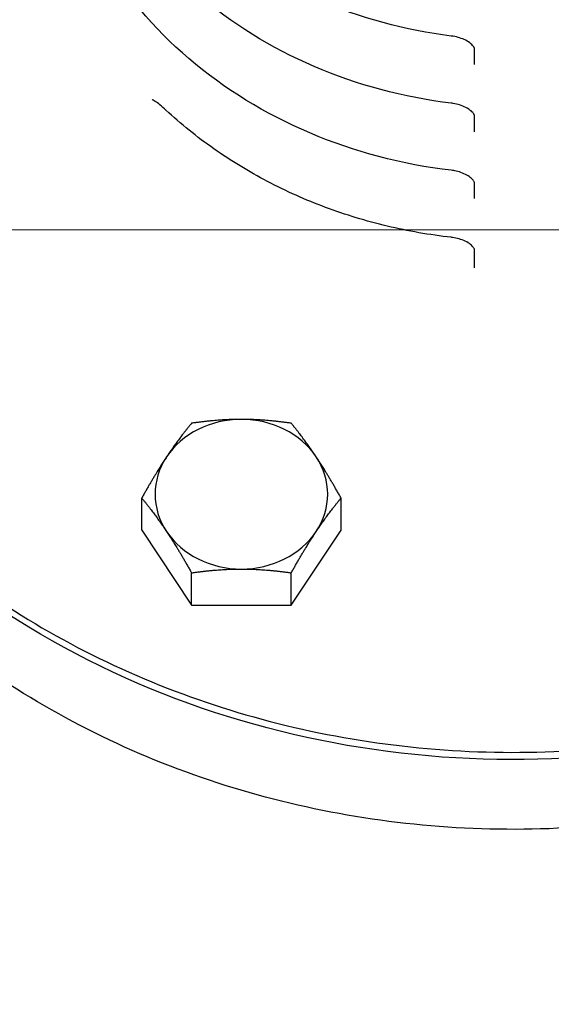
# Model space of a CAD drawing. Extents: x 0 to 796, y 0 to 496.
# Tile 146 of 222: x 348.74 to 350.47, y 272.96 to 276.16. Entities that reach past the tile are written whole.
import ezdxf

# ---------------------------------------------------------------- set-up
doc = ezdxf.new("R2010")
doc.units = 0
doc.header["$LTSCALE"] = 12
doc.header["$MEASUREMENT"] = 0
doc.layers.add('D', color=2, linetype='CONTINUOUS')
doc.layers.add('X', color=1, linetype='CONTINUOUS')
doc.styles.get("Standard").update_dxf_attribs({"font": 'SIMPLEX.SHX', "width": 0.875})
doc.dimstyles.get("Standard").update_dxf_attribs({"dimscale": 28, "dimtxt": 0.125, "dimasz": 0.125, "dimexe": 0.04375, "dimexo": 0.0625, "dimgap": 0.04375, "dimtad": 0, "dimtih": 1, "dimtoh": 1, "dimdec": 4, "dimzin": 12, "dimdsep": 46, "dimlunit": 5, "dimtxsty": 'Standard', "dimcen": 0, "dimclrd": 256, "dimclre": 256, "dimclrt": 256, "dimadec": 1, "dimazin": 3, "dimtfac": 0.875, "dimtdec": 4, "dimtofl": 0, "dimtmove": 0, "dimatfit": 2, "dimfxl": 1, "dimtolj": 1, "dimtzin": 12, "dimlwd": 13, "dimlwe": 13, "dimarcsym": 0})
doc.dimstyles.new('STANDARD$0', dxfattribs={"dimscale": 32, "dimtxt": 0.09375, "dimasz": 0.0625, "dimexe": 0.03125, "dimexo": 0.03125, "dimgap": 0.03125, "dimtad": 1, "dimtih": 1, "dimtoh": 1, "dimdec": 4, "dimzin": 12, "dimdsep": 46, "dimlunit": 5, "dimtxsty": 'Standard', "dimcen": -0.03125, "dimclrd": 256, "dimclre": 256, "dimclrt": 256, "dimadec": 0, "dimazin": 0, "dimtfac": 0.875, "dimtdec": 4, "dimtofl": 0, "dimtmove": 0, "dimatfit": 3, "dimfxl": 1, "dimtolj": 1, "dimtzin": 12, "dimlwd": 13, "dimlwe": 13, "dimarcsym": 0})

# ---------------------------------------------------------------- blocks, each defined once
blk = doc.blocks.new('*D127')
at = {"layer": 'D', "lineweight": 13, "transparency": 16777216}
for p, q in [((356.022, 275.4808), (337.7591, 275.4808)), ((338.7591, 273.4808), (338.7591, 270.4808)), ((338.7591, 262.4808), (338.7591, 265.4808)), ((356.022, 260.4808), (337.7591, 260.4808))]:
    blk.add_line(p, q, dxfattribs=at)
at = {"layer": 'D', "transparency": 16777216}
for points in [[(338.4258, 273.4808), (339.0925, 273.4808), (338.7591, 275.4808)], [(338.4258, 262.4808), (339.0925, 262.4808), (338.7591, 260.4808)]]:
    blk.add_solid(points, dxfattribs=at)
at = {"layer": 'D', "transparency": 16777216, "insert": (338.7591, 267.9808), "char_height": 3, "attachment_point": 5}
blk.add_mtext('\\A1;15', dxfattribs=at)

msp = doc.modelspace()

# ---------------------------------------------------------------- linework, layer by layer
at = {"layer": 'X'}
for p, q in [((350.22091, 276.0185), (350.22091, 276.0676)), ((350.22091, 275.79973), (350.22091, 275.84888)), ((350.22091, 275.58205), (350.22091, 275.63065)), ((350.22091, 275.35659), (350.22091, 275.41315)), ((349.13619, 274.50239), (349.13619, 274.60702)), ((349.78571, 274.50239), (349.78571, 274.60702)), ((349.13619, 274.50239), (349.29857, 274.25882)), ((349.62333, 274.25882), (349.78571, 274.50239)), ((349.29857, 274.25882), (349.29857, 274.36345)), ((349.62333, 274.25882), (349.62333, 274.36345)), ((349.29857, 274.25882), (349.62333, 274.25882))]:
    msp.add_line(p, q, dxfattribs=at)
at = {"layer": 'X', "extrusion": (1.60211e-14, 1.60315e-28, -1)}
msp.add_ellipse((350.34591, 276.13703), major_axis=(2.75, 0), ratio=0.8660254, start_param=0, end_param=3.1473789, dxfattribs=at)
at = {"layer": 'X', "extrusion": (1.60368e-14, -1.9572e-18, -1)}
msp.add_ellipse((350.15083, 276.15914), major_axis=(-0.00593, -0.04763), ratio=0.0000012, start_param=0, end_param=0.0000702, dxfattribs=at)
at = {"layer": 'X', "extrusion": (1.63927e-14, -4.48386e-17, -1)}
msp.add_ellipse((350.1505, 275.93993), major_axis=(-0.00569, -0.04716), ratio=0.0000012, start_param=0, end_param=0.0000714, dxfattribs=at)
at = {"layer": 'X', "extrusion": (1.50572e-14, 1.12888e-16, -1)}
msp.add_ellipse((350.15026, 275.72191), major_axis=(-0.00558, -0.04767), ratio=0.0000018, start_param=0, end_param=0.0001057, dxfattribs=at)
at = {"layer": 'X', "extrusion": (1.66473e-14, -7.12971e-17, -1)}
msp.add_ellipse((350.15015, 275.50567), major_axis=(-0.00566, -0.04968), ratio=0.0000012, start_param=0, end_param=0.0000707, dxfattribs=at)
at = {"layer": 'X'}
for major_axis, start_param, end_param in [((-0.28125, 0), -1.5707963, -0.5235988), ((-0.28125, 0), -2.6179939, -1.5707963), ((-0.28125, 0), -0.5235988, 0.5235988), ((0.28125, 0), -0.5235988, 0.5235988), ((0.28125, 0), -2.6179939, -1.5707963), ((0.28125, 0), -1.5707963, -0.5235988)]:
    msp.add_ellipse((349.46095, 274.61958), major_axis=major_axis, ratio=0.8660254, start_param=start_param, end_param=end_param, dxfattribs=at)
for points, knots in [([(350.14491, 276.11151), (349.99463, 276.13022), (349.8478, 276.17007), (349.57603, 276.28816), (349.45108, 276.36633), (349.23607, 276.55309), (349.14591, 276.66153), (349.0098, 276.89744), (348.96363, 277.02475), (348.91979, 277.28508), (348.92187, 277.41802), (348.95125, 277.56452), (348.95514, 277.58175), (348.95944, 277.59889)], [4.8551299, 4.8551299, 4.8551299, 4.8551299, 5.1774307, 5.1774307, 5.4992528, 5.4992528, 5.8198347, 5.8198347, 6.1383689, 6.1383689, 6.4551065, 6.4551065, 6.4974912, 6.4974912, 6.4974912, 6.4974912]), ([(350.14481, 275.89277), (349.98977, 275.91148), (349.83819, 275.952), (349.55738, 276.07268), (349.42817, 276.15278), (349.20552, 276.34445), (349.112, 276.45589), (348.97043, 276.69856), (348.92216, 276.82963), (348.8756, 277.09788), (348.87707, 277.23496), (348.90697, 277.38792), (348.91133, 277.40745), (348.91622, 277.42688)], [4.8508295, 4.8508295, 4.8508295, 4.8508295, 5.1730401, 5.1730401, 5.4947996, 5.4947996, 5.8153815, 5.8153815, 6.1340041, 6.1340041, 6.4508839, 6.4508839, 6.4974913, 6.4974913, 6.4974913, 6.4974913]), ([(350.14468, 275.67424), (349.98488, 275.69296), (349.82855, 275.73415), (349.53871, 275.85745), (349.40523, 275.93949), (349.17496, 276.13611), (349.07809, 276.25056), (348.9311, 276.50002), (348.88074, 276.63486), (348.83151, 276.91103), (348.83237, 277.05226), (348.86279, 277.21165), (348.86761, 277.23347), (348.87306, 277.25517)], [4.8468277, 4.8468277, 4.8468277, 4.8468277, 5.1689983, 5.1689983, 5.4907338, 5.4907338, 5.8113251, 5.8113251, 6.1300003, 6.1300003, 6.4469512, 6.4469512, 6.4974913, 6.4974913, 6.4974913, 6.4974913]), ([(347.59591, 276.16461), (347.59591, 275.91058), (347.64308, 275.65659), (347.82697, 275.17418), (347.96374, 274.94586), (348.31318, 274.53775), (348.52596, 274.35811), (349.00606, 274.06576), (349.2734, 273.9532), (349.83551, 273.80667), (350.13022, 273.77278), (350.71713, 273.78718), (351.00922, 273.83547), (351.56116, 274.00945), (351.82093, 274.13508), (352.28165, 274.45102), (352.48259, 274.64122), (352.80506, 275.06684), (352.92668, 275.30211), (353.06441, 275.7489), (353.09591, 275.95675), (353.09591, 276.16461)], [0, 0, 0, 0, 0.3188469, 0.3188469, 0.6380559, 0.6380559, 0.9579698, 0.9579698, 1.2784145, 1.2784145, 1.59911, 1.59911, 1.9198654, 1.9198654, 2.2405332, 2.2405332, 2.5609056, 2.5609056, 2.8806959, 2.8806959, 3.1415927, 3.1415927, 3.1415927, 3.1415927]), ([(350.22091, 276.06792), (350.22091, 276.06975), (350.22063, 276.07209), (350.21614, 276.07919), (350.21332, 276.08265), (350.20478, 276.09004), (350.1989, 276.09407), (350.18605, 276.10063), (350.17932, 276.10339), (350.16551, 276.10773), (350.15831, 276.10943), (350.14906, 276.11095), (350.14698, 276.11125), (350.14491, 276.11151)], [0, 0, 0, 0, 0.04522452, 0.04522452, 0.07362286, 0.07362286, 0.1022196, 0.1022196, 0.12556888, 0.12556888, 0.14739035, 0.14739035, 0.1536864, 0.1536864, 0.1536864, 0.1536864]), ([(353.09591, 275.91828), (353.09591, 275.66422), (353.0489, 275.41023), (352.86571, 274.92765), (352.72938, 274.69922), (352.38091, 274.29047), (352.16849, 274.11042), (351.68892, 273.81704), (351.42166, 273.70398), (350.85947, 273.55652), (350.56458, 273.52227), (349.97716, 273.53618), (349.68472, 273.58439), (349.13204, 273.75852), (348.87187, 273.88438), (348.41051, 274.20114), (348.20927, 274.39186), (347.88661, 274.81864), (347.76495, 275.05447), (347.62735, 275.50212), (347.59591, 275.71019), (347.59591, 275.91828)], [3.1415927, 3.1415927, 3.1415927, 3.1415927, 3.459214, 3.459214, 3.7775717, 3.7775717, 4.0973792, 4.0973792, 4.4182957, 4.4182957, 4.7397419, 4.7397419, 5.0613163, 5.0613163, 5.3827059, 5.3827059, 5.7034749, 5.7034749, 6.0230312, 6.0230312, 6.2831853, 6.2831853, 6.2831853, 6.2831853]), ([(349.21489, 275.87029), (349.20828, 275.87642), (349.2017, 275.88222), (349.19011, 275.89166), (349.18497, 275.89554), (349.17791, 275.90026), (349.17554, 275.9017), (349.17264, 275.90328), (349.17176, 275.90372), (349.17037, 275.90436), (349.16989, 275.90454), (349.16972, 275.9046)], [0, 0, 0, 0, 0.029389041, 0.029389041, 0.053882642, 0.053882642, 0.067627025, 0.067627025, 0.075059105, 0.075059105, 0.082802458, 0.082802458, 0.082802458, 0.082802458]), ([(350.22091, 275.8492), (350.22091, 275.85104), (350.22062, 275.85335), (350.21633, 275.86031), (350.21351, 275.86382), (350.20493, 275.87131), (350.19902, 275.87537), (350.18608, 275.88196), (350.17933, 275.88473), (350.16548, 275.88904), (350.15825, 275.89073), (350.14898, 275.89223), (350.14689, 275.89252), (350.14481, 275.89277)], [0, 0, 0, 0, 0.04407912, 0.04407912, 0.07302507, 0.07302507, 0.10192595, 0.10192595, 0.12537771, 0.12537771, 0.14725489, 0.14725489, 0.15356962, 0.15356962, 0.15356962, 0.15356962]), ([(350.14449, 275.45599), (350.07418, 275.464), (350.0045, 275.4762), (349.86767, 275.50879), (349.80053, 275.52918), (349.67003, 275.57777), (349.60668, 275.60597), (349.48496, 275.6697), (349.42658, 275.70522), (349.31592, 275.78294), (349.26364, 275.82514), (349.21489, 275.87029)], [4.84311696, 4.84311696, 4.84311696, 4.84311696, 4.98078366, 4.98078366, 5.11845036, 5.11845036, 5.25611705, 5.25611705, 5.39378375, 5.39378375, 5.53145045, 5.53145045, 5.53145045, 5.53145045]), ([(350.19948, 275.65632), (350.19437, 275.6595), (350.18814, 275.66263), (350.17494, 275.66778), (350.16788, 275.66991), (350.15543, 275.67269), (350.15003, 275.67361), (350.14468, 275.67424)], [0, 0, 0, 0, 0.02423078, 0.02423078, 0.046575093, 0.046575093, 0.062799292, 0.062799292, 0.062799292, 0.062799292]), ([(350.22091, 275.63097), (350.22091, 275.6327), (350.22065, 275.63484), (350.21705, 275.6409), (350.21508, 275.64354), (350.2091, 275.64953), (350.20481, 275.65299), (350.19948, 275.65632)], [0, 0, 0, 0, 0.042764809, 0.042764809, 0.066195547, 0.066195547, 0.091493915, 0.091493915, 0.091493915, 0.091493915]), ([(350.22091, 275.41348), (350.22091, 275.41532), (350.22068, 275.41799), (350.21473, 275.42603), (350.21171, 275.42928), (350.20301, 275.43623), (350.19709, 275.44), (350.18415, 275.4462), (350.17731, 275.44882), (350.16331, 275.45286), (350.15603, 275.45442), (350.14737, 275.45565), (350.14593, 275.45583), (350.14449, 275.45599)], [0, 0, 0, 0, 0.05238997, 0.05238997, 0.07869851, 0.07869851, 0.10630648, 0.10630648, 0.12962456, 0.12962456, 0.15153371, 0.15153371, 0.15589201, 0.15589201, 0.15589201, 0.15589201]), ([(347.3579, 272.95867), (347.35884, 272.94055), (347.35992, 272.92176), (347.36735, 272.80641), (347.37799, 272.69782), (347.40384, 272.51429), (347.41985, 272.42236), (347.45983, 272.23985), (347.48383, 272.14929), (347.53809, 271.97235), (347.57314, 271.87409), (347.655, 271.67822), (347.70181, 271.5806), (347.80563, 271.39136), (347.86266, 271.29969), (347.98362, 271.1266), (348.04753, 271.04518), (348.24472, 270.81803), (348.39728, 270.67473), (348.65718, 270.48), (348.75297, 270.41665), (348.85246, 270.35886)], [24.8815022, 24.8815022, 24.8815022, 24.8815022, 25.037487, 25.037487, 25.8145544, 25.8145544, 26.464277, 26.464277, 27.1139996, 27.1139996, 27.8762991, 27.8762991, 28.6385985, 28.6385985, 29.400898, 29.400898, 30.1631974, 30.1631974, 31.7200554, 31.7200554, 32.5596501, 32.5596501, 32.5596501, 32.5596501])]:
    msp.add_open_spline(points, degree=3, knots=knots, dxfattribs=at)
for points in [[(350.22091, 276.06792), (350.22091, 276.06792), (350.22091, 276.06792), (350.22091, 276.06792)], [(349.16972, 275.9046), (349.16971, 275.9046), (349.16971, 275.9046), (349.16971, 275.9046)], [(350.22091, 275.84919), (350.22091, 275.84919), (350.22091, 275.8492), (350.22091, 275.8492)], [(350.22091, 275.63096), (350.22091, 275.63097), (350.22091, 275.63097), (350.22091, 275.63097)], [(350.22091, 275.41347), (350.22091, 275.41347), (350.22091, 275.41347), (350.22091, 275.41348)]]:
    msp.add_open_spline(points, degree=3, dxfattribs=at)
for points, weights in [([(349.29857, 274.85059), (349.25506, 274.79788), (349.21738, 274.74136)], [1.7106008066, 1.84291623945, 1.84291623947]), ([(349.46095, 274.86315), (349.38559, 274.86315), (349.29857, 274.85059)], [1.84291623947, 1.84291623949, 1.7106008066]), ([(349.62333, 274.85059), (349.53631, 274.86315), (349.46095, 274.86315)], [1.7106008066, 1.84291623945, 1.84291623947]), ([(349.70452, 274.74136), (349.66684, 274.79788), (349.62333, 274.85059)], [1.84291623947, 1.84291623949, 1.7106008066]), ([(349.21738, 274.74136), (349.1797, 274.68484), (349.13619, 274.60702)], [1.84291623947, 1.84291623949, 1.7106008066]), ([(349.78571, 274.60702), (349.7422, 274.68484), (349.70452, 274.74136)], [1.7106008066, 1.84291623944, 1.84291623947]), ([(349.13619, 274.60702), (349.1797, 274.55431), (349.21738, 274.49779)], [1.7106008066, 1.84291623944, 1.84291623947]), ([(349.70452, 274.49779), (349.7422, 274.55431), (349.78571, 274.60702)], [1.84291623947, 1.84291623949, 1.7106008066]), ([(349.21738, 274.49779), (349.25506, 274.44127), (349.29857, 274.36345)], [1.84291623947, 1.84291623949, 1.7106008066]), ([(349.62333, 274.36345), (349.66684, 274.44127), (349.70452, 274.49779)], [1.7106008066, 1.84291623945, 1.84291623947]), ([(349.29857, 274.36345), (349.38559, 274.37601), (349.46095, 274.37601)], [1.7106008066, 1.84291623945, 1.84291623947]), ([(349.46095, 274.37601), (349.53631, 274.37601), (349.62333, 274.36345)], [1.84291623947, 1.84291623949, 1.7106008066])]:
    msp.add_rational_spline(points, weights, degree=2, dxfattribs=at)

# ---------------------------------------------------------------- dimensions: what is measured, and where the dimension line sits
at = {"layer": 'D'}
dim = msp.add_linear_dim(base=(338.75914, 275.48078), p1=(357.02199, 260.48078), p2=(357.02199, 275.48078), angle=90, dimstyle='STANDARD$0', override={"dimarcsym": 1}, dxfattribs=at)
dim.commit()
dim.dimension.update_dxf_attribs({"geometry": '*D127', "text_midpoint": (338.75914, 267.98078)})

# ---------------------------------------------------------------- leaders
at = {"layer": 'D', "annotation_type": 0, "has_hookline": 1, "hookline_direction": 1, "text_width": 33.25}
msp.add_leader([(371.16342, 274.35128), (347.48566, 330.04442), (343.98566, 330.04442)], dimstyle='Standard', override={"dimgap": 0.04375, "dimtad": 0, "dimarcsym": 1}, dxfattribs=at)

doc.saveas('drawing.dxf')
